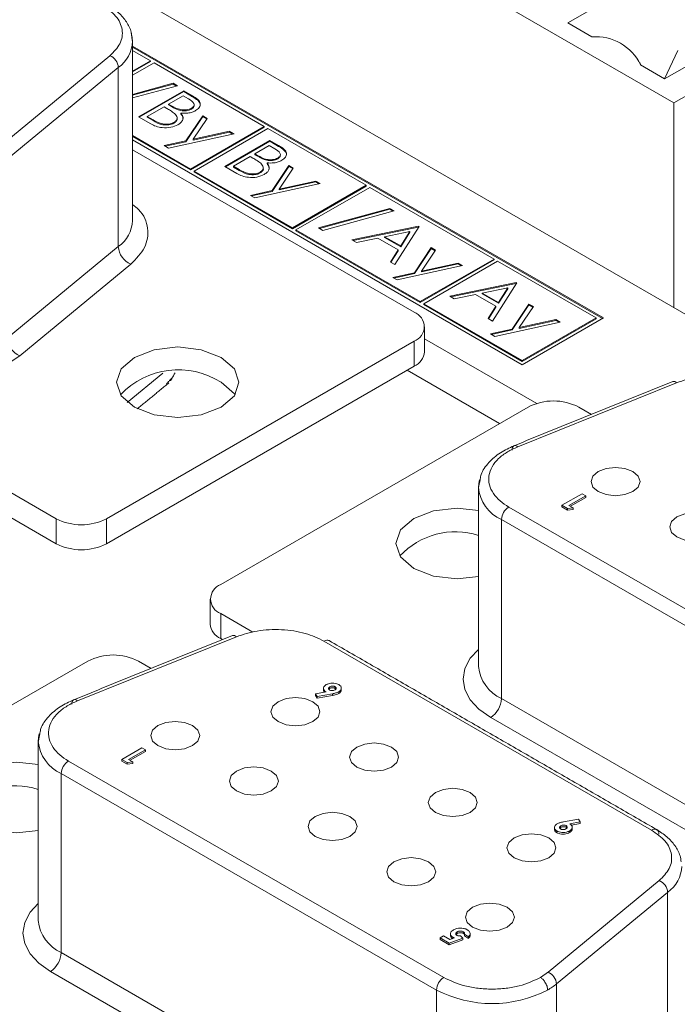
# Model space of a CAD drawing. Header units: inches. Extents: x 0.2 to 16.3, y 0.2 to 11.5.
# Tile 22 of 65: x 2.524 to 2.954, y 2.379 to 3.023. Entities that reach past the tile are written whole.
import ezdxf

# ---------------------------------------------------------------- set-up
doc = ezdxf.new("R2010")
doc.units = ezdxf.units.IN
doc.header["$MEASUREMENT"] = 0

msp = doc.modelspace()

# ---------------------------------------------------------------- linework, layer by layer
at = {"color": 7, "linetype": 'Continuous', "lineweight": 15}
for p, q in [((2.95179, 2.96826), (2.36031, 3.30972)), ((3.63769, 2.43839), (2.34368, 3.18541)), ((2.96718, 3.06939), (2.8824, 3.02045)), ((2.95179, 2.96826), (3.07985, 3.04219)), ((2.94569, 2.98392), (3.03046, 3.03286)), ((2.8824, 3.02045), (2.89819, 3.01133)), ((2.90569, 2.82769), (2.59816, 3.00522)), ((2.51082, 2.93918), (2.58342, 2.99905)), ((2.90522, 2.82742), (2.59816, 3.00468)), ((2.60989, 2.99574), (2.59816, 3.0025)), ((2.95431, 3.00254), (2.94567, 2.98392)), ((2.59816, 2.98897), (2.60989, 2.99574)), ((2.59816, 2.98842), (2.60989, 2.99519)), ((2.61224, 2.99437), (2.59816, 2.98625)), ((2.60989, 2.99519), (2.60989, 2.99574)), ((2.68421, 2.95283), (2.61224, 2.99437)), ((2.9299, 2.99303), (2.94569, 2.98392)), ((2.51629, 2.93153), (2.58888, 2.9914)), ((2.58888, 2.9914), (2.58888, 2.87436)), ((2.59816, 2.97379), (2.62464, 2.98101)), ((2.59816, 2.97325), (2.62464, 2.98047)), ((2.62743, 2.9794), (2.59816, 2.97143)), ((2.62464, 2.98101), (2.62743, 2.9794)), ((2.62464, 2.98047), (2.62464, 2.98101)), ((2.62464, 2.98047), (2.62679, 2.97923)), ((2.60212, 2.95912), (2.63158, 2.97613)), ((2.60259, 2.95885), (2.63158, 2.97559)), ((2.63121, 2.97286), (2.62176, 2.96741)), ((2.63479, 2.97079), (2.63121, 2.97286)), ((2.63158, 2.97613), (2.63733, 2.97281)), ((2.63158, 2.97559), (2.63158, 2.97613)), ((2.63158, 2.97559), (2.63733, 2.97227)), ((2.63733, 2.97227), (2.63733, 2.97281)), ((2.62176, 2.96741), (2.62354, 2.96639)), ((2.62176, 2.96687), (2.62176, 2.96741)), ((2.62176, 2.96687), (2.62354, 2.96584)), ((2.62354, 2.96584), (2.62354, 2.96639)), ((2.95179, 2.83435), (2.95179, 2.96826)), ((2.61874, 2.96567), (2.60779, 2.95934)), ((2.62049, 2.96465), (2.61874, 2.96567)), ((2.62972, 2.961), (2.62972, 2.96154)), ((2.6367, 2.96415), (2.6367, 2.96469)), ((2.61009, 2.95452), (2.60212, 2.95912)), ((2.60779, 2.95934), (2.61155, 2.95717)), ((2.60779, 2.9588), (2.60779, 2.95934)), ((2.60779, 2.9588), (2.61155, 2.95662)), ((2.61155, 2.95662), (2.61155, 2.95717)), ((2.62522, 2.9549), (2.62522, 2.95545)), ((2.63306, 2.94338), (2.64405, 2.95978)), ((2.63306, 2.94284), (2.64405, 2.95923)), ((2.6469, 2.95813), (2.6377, 2.94441)), ((2.64405, 2.95978), (2.6469, 2.95813)), ((2.64405, 2.95923), (2.64405, 2.95978)), ((2.64405, 2.95923), (2.64664, 2.95774)), ((2.66445, 2.948), (2.62176, 2.93863)), ((2.63597, 2.92498), (2.68421, 2.95283)), ((2.63597, 2.92444), (2.68421, 2.95229)), ((2.6377, 2.94441), (2.66159, 2.94965)), ((2.6377, 2.94386), (2.66159, 2.94911)), ((2.68656, 2.95147), (2.63832, 2.92362)), ((2.66159, 2.94965), (2.66445, 2.948)), ((2.66159, 2.94911), (2.66159, 2.94965)), ((2.66159, 2.94911), (2.66376, 2.94785)), ((2.68421, 2.95229), (2.68421, 2.95283)), ((2.75079, 2.91439), (2.68656, 2.95147)), ((2.59816, 2.94681), (2.63597, 2.92498)), ((2.59816, 2.94626), (2.63597, 2.92444)), ((2.59816, 2.94409), (2.85274, 2.79713)), ((2.61891, 2.94028), (2.63306, 2.94338)), ((2.61959, 2.93988), (2.63306, 2.94284)), ((2.63306, 2.94284), (2.63306, 2.94338)), ((2.6377, 2.94386), (2.6377, 2.94441)), ((2.6584, 2.92663), (2.68787, 2.94364)), ((2.65887, 2.92636), (2.68787, 2.9431)), ((2.68787, 2.94364), (2.69361, 2.94032)), ((2.68787, 2.9431), (2.68787, 2.94364)), ((2.68787, 2.9431), (2.69361, 2.93978)), ((2.59816, 2.93764), (2.78209, 2.83147)), ((2.62176, 2.93863), (2.61891, 2.94028)), ((2.68749, 2.94037), (2.67804, 2.93492)), ((2.67804, 2.93492), (2.67982, 2.93389)), ((2.67804, 2.93438), (2.67804, 2.93492)), ((2.67804, 2.93438), (2.67982, 2.93335)), ((2.69108, 2.9383), (2.68749, 2.94037)), ((2.69361, 2.93978), (2.69361, 2.94032)), ((2.67502, 2.93318), (2.66407, 2.92685)), ((2.67678, 2.93216), (2.67502, 2.93318)), ((2.67982, 2.93335), (2.67982, 2.93389)), ((2.686, 2.92851), (2.686, 2.92905)), ((2.69298, 2.93166), (2.69298, 2.9322)), ((2.63597, 2.92444), (2.63597, 2.92498)), ((2.63832, 2.92362), (2.70256, 2.88654)), ((2.63832, 2.92308), (2.63832, 2.92362)), ((2.63832, 2.92308), (2.70256, 2.886)), ((2.66637, 2.92203), (2.6584, 2.92663)), ((2.66407, 2.92685), (2.66783, 2.92468)), ((2.66407, 2.92631), (2.66407, 2.92685)), ((2.66407, 2.92631), (2.66783, 2.92413)), ((2.66783, 2.92413), (2.66783, 2.92468)), ((2.6815, 2.92241), (2.6815, 2.92296)), ((2.68934, 2.91089), (2.70033, 2.92729)), ((2.68934, 2.91035), (2.70033, 2.92674)), ((2.70318, 2.92564), (2.69398, 2.91192)), ((2.70033, 2.92729), (2.70318, 2.92564)), ((2.70033, 2.92674), (2.70033, 2.92729)), ((2.70033, 2.92674), (2.70292, 2.92525)), ((2.72073, 2.91551), (2.67804, 2.90614)), ((2.69398, 2.91192), (2.71787, 2.91716)), ((2.69398, 2.91137), (2.71787, 2.91662)), ((2.71787, 2.91716), (2.72073, 2.91551)), ((2.71787, 2.91662), (2.71787, 2.91716)), ((2.71787, 2.91662), (2.72004, 2.91536)), ((2.67519, 2.90779), (2.68934, 2.91089)), ((2.67587, 2.90739), (2.68934, 2.91035)), ((2.68934, 2.91035), (2.68934, 2.91089)), ((2.69398, 2.91137), (2.69398, 2.91192)), ((2.70256, 2.88654), (2.75079, 2.91439)), ((2.70256, 2.886), (2.75079, 2.91385)), ((2.75315, 2.91303), (2.70491, 2.88518)), ((2.75079, 2.91385), (2.75079, 2.91439)), ((2.83426, 2.8662), (2.75315, 2.91303)), ((2.67804, 2.90614), (2.67519, 2.90779)), ((2.71959, 2.88651), (2.76629, 2.89924)), ((2.72024, 2.88614), (2.76629, 2.8987)), ((2.76908, 2.89763), (2.72238, 2.8849)), ((2.76629, 2.89924), (2.76908, 2.89763)), ((2.76629, 2.8987), (2.76629, 2.89924)), ((2.76629, 2.8987), (2.76844, 2.89746)), ((2.70256, 2.886), (2.70256, 2.88654)), ((2.70491, 2.88518), (2.78603, 2.83836)), ((2.70491, 2.88464), (2.70491, 2.88518)), ((2.70491, 2.88464), (2.78603, 2.83781)), ((2.72238, 2.8849), (2.71959, 2.88651)), ((2.7415, 2.87866), (2.78494, 2.8876)), ((2.7422, 2.87826), (2.78494, 2.88706)), ((2.77936, 2.88419), (2.76277, 2.88078)), ((2.78532, 2.88738), (2.76945, 2.86253)), ((2.7733, 2.8747), (2.77936, 2.88419)), ((2.7733, 2.87415), (2.77936, 2.88365)), ((2.77936, 2.88365), (2.77936, 2.88419)), ((2.78494, 2.8876), (2.78532, 2.88738)), ((2.78494, 2.88706), (2.78494, 2.8876)), ((2.78494, 2.88706), (2.78507, 2.88699)), ((2.74439, 2.877), (2.7415, 2.87866)), ((2.75831, 2.87986), (2.74439, 2.877)), ((2.77167, 2.87215), (2.75831, 2.87986)), ((2.76277, 2.88023), (2.76277, 2.88078)), ((2.76277, 2.88078), (2.7733, 2.8747)), ((2.76277, 2.88023), (2.7733, 2.87415)), ((2.58888, 2.87436), (2.51629, 2.81449)), ((2.76658, 2.86418), (2.77167, 2.87215)), ((2.76683, 2.86404), (2.77167, 2.87161)), ((2.77167, 2.87161), (2.77167, 2.87215)), ((2.7733, 2.87415), (2.7733, 2.8747)), ((2.78226, 2.85725), (2.79325, 2.87365)), ((2.78226, 2.85671), (2.79325, 2.8731)), ((2.7961, 2.872), (2.7869, 2.85827)), ((2.79325, 2.87365), (2.7961, 2.872)), ((2.79325, 2.8731), (2.79325, 2.87365)), ((2.79325, 2.8731), (2.79584, 2.87161)), ((2.76945, 2.86253), (2.76658, 2.86418)), ((2.78603, 2.83836), (2.83426, 2.8662)), ((2.78603, 2.83781), (2.83426, 2.86566)), ((2.7869, 2.85827), (2.81079, 2.86352)), ((2.83662, 2.86484), (2.78838, 2.837)), ((2.81079, 2.86352), (2.81365, 2.86187)), ((2.81079, 2.86298), (2.81079, 2.86352)), ((2.83426, 2.86566), (2.83426, 2.8662)), ((2.90097, 2.82769), (2.83662, 2.86484)), ((2.59708, 2.86288), (2.52448, 2.80301)), ((2.76811, 2.85414), (2.78226, 2.85725)), ((2.81365, 2.86187), (2.77097, 2.85249)), ((2.78226, 2.85671), (2.78226, 2.85725)), ((2.7869, 2.85773), (2.81079, 2.86298)), ((2.7869, 2.85773), (2.7869, 2.85827)), ((2.81079, 2.86298), (2.81297, 2.86172)), ((2.77097, 2.85249), (2.76811, 2.85414)), ((2.76879, 2.85375), (2.78226, 2.85671)), ((2.80534, 2.84181), (2.84878, 2.85075)), ((2.84916, 2.85053), (2.83329, 2.82567)), ((2.84878, 2.85075), (2.84916, 2.85053)), ((2.84878, 2.85021), (2.84878, 2.85075)), ((2.80603, 2.84141), (2.84878, 2.85021)), ((2.84319, 2.84734), (2.8266, 2.84393)), ((2.83713, 2.83785), (2.84319, 2.84734)), ((2.83713, 2.8373), (2.84319, 2.8468)), ((2.84319, 2.8468), (2.84319, 2.84734)), ((2.84878, 2.85021), (2.8489, 2.85013)), ((2.78603, 2.83781), (2.78603, 2.83836)), ((2.80823, 2.84014), (2.80534, 2.84181)), ((2.82215, 2.84301), (2.80823, 2.84014)), ((2.8355, 2.8353), (2.82215, 2.84301)), ((2.8266, 2.84338), (2.8266, 2.84393)), ((2.8266, 2.84393), (2.83713, 2.83785)), ((2.8266, 2.84338), (2.83713, 2.8373)), ((2.83713, 2.8373), (2.83713, 2.83785)), ((2.54827, 2.69649), (2.31062, 2.83368)), ((2.78838, 2.837), (2.85274, 2.79985)), ((2.78838, 2.83645), (2.78838, 2.837)), ((2.78838, 2.83645), (2.85274, 2.7993)), ((2.83042, 2.82733), (2.8355, 2.8353)), ((2.83067, 2.82719), (2.8355, 2.83475)), ((2.8355, 2.83475), (2.8355, 2.8353)), ((2.8461, 2.8204), (2.85709, 2.83679)), ((2.8461, 2.81985), (2.85709, 2.83625)), ((2.85994, 2.83515), (2.85074, 2.82142)), ((2.85709, 2.83679), (2.85994, 2.83515)), ((2.85709, 2.83625), (2.85709, 2.83679)), ((2.85709, 2.83625), (2.85968, 2.83476)), ((2.83329, 2.82567), (2.83042, 2.82733)), ((2.87749, 2.82502), (2.8348, 2.81564)), ((2.85074, 2.82142), (2.87463, 2.82667)), ((2.85074, 2.82088), (2.87463, 2.82612)), ((2.85274, 2.79713), (2.90569, 2.82769)), ((2.85274, 2.79985), (2.90097, 2.82769)), ((2.85274, 2.7993), (2.90097, 2.82715)), ((2.87463, 2.82667), (2.87749, 2.82502)), ((2.87463, 2.82612), (2.87463, 2.82667)), ((2.87463, 2.82612), (2.8768, 2.82487)), ((2.90097, 2.82715), (2.90097, 2.82769)), ((2.83195, 2.81729), (2.8461, 2.8204)), ((2.83263, 2.8169), (2.8461, 2.81985)), ((2.8461, 2.81985), (2.8461, 2.8204)), ((2.85074, 2.82088), (2.85074, 2.82142)), ((2.31062, 2.81735), (2.54827, 2.68016)), ((2.78209, 2.81242), (2.58127, 2.69649)), ((2.78209, 2.79609), (2.78209, 2.81242)), ((2.86215, 2.7718), (2.78892, 2.81408)), ((2.8348, 2.81564), (2.83195, 2.81729)), ((2.85274, 2.7993), (2.85274, 2.79985)), ((2.58127, 2.68016), (2.78209, 2.79609)), ((2.83785, 2.75861), (2.77751, 2.79345)), ((2.59475, 2.77253), (2.61797, 2.79168)), ((2.95355, 2.78538), (2.84984, 2.74347)), ((2.65575, 2.65349), (2.85657, 2.76942)), ((2.88957, 2.76942), (2.89787, 2.76463)), ((2.87862, 2.70523), (2.89176, 2.71281)), ((2.89412, 2.71145), (2.88317, 2.70513)), ((2.88411, 2.70459), (2.89412, 2.71036)), ((2.89176, 2.71281), (2.89412, 2.71145)), ((2.89412, 2.71145), (2.89412, 2.71036)), ((2.84387, 2.70411), (3.08894, 2.56263)), ((2.88227, 2.70312), (2.87862, 2.70523)), ((2.87862, 2.70523), (2.87862, 2.70414)), ((2.87862, 2.70414), (2.88227, 2.70203)), ((2.88586, 2.70357), (2.88227, 2.70312)), ((2.88227, 2.70312), (2.88227, 2.70203)), ((2.88317, 2.70513), (2.88586, 2.70357)), ((2.88586, 2.70357), (2.88586, 2.70249)), ((2.54827, 2.68016), (2.54827, 2.69649)), ((2.58127, 2.69649), (2.58127, 2.68016)), ((2.88227, 2.70203), (2.88586, 2.70249)), ((2.83915, 2.69595), (3.08423, 2.55447)), ((2.83915, 2.57891), (2.83915, 2.69595)), ((2.67675, 2.62232), (2.65575, 2.63444)), ((2.65575, 2.63444), (2.65575, 2.61811)), ((2.666, 2.61939), (2.56229, 2.57748)), ((2.65575, 2.61811), (2.65689, 2.61745)), ((2.93717, 2.49298), (2.7232, 2.61649)), ((2.36821, 2.4875), (2.56903, 2.60343)), ((2.60202, 2.60343), (2.61033, 2.59863)), ((2.71774, 2.58206), (2.72454, 2.58334)), ((2.71877, 2.58024), (2.71774, 2.58206)), ((2.71774, 2.58206), (2.71774, 2.58097)), ((2.71774, 2.58097), (2.71877, 2.57916)), ((2.72867, 2.5821), (2.71877, 2.58024)), ((2.71877, 2.57916), (2.72867, 2.58102)), ((2.72696, 2.58659), (2.72696, 2.5855)), ((2.72867, 2.5821), (2.72867, 2.58102)), ((2.73054, 2.58668), (2.73054, 2.58559)), ((2.73281, 2.58226), (2.73281, 2.58335)), ((2.71877, 2.58024), (2.71877, 2.57916)), ((3.08423, 2.43743), (2.83915, 2.57891)), ((3.07716, 2.42518), (2.83208, 2.56666)), ((2.59108, 2.53923), (2.60422, 2.54682)), ((2.60658, 2.54546), (2.59563, 2.53914)), ((2.59657, 2.53859), (2.60658, 2.54437)), ((2.60422, 2.54682), (2.60658, 2.54546)), ((2.60658, 2.54546), (2.60658, 2.54437)), ((2.55633, 2.53812), (2.8014, 2.39664)), ((2.59472, 2.53713), (2.59108, 2.53923)), ((2.59108, 2.53923), (2.59108, 2.53814)), ((2.59108, 2.53814), (2.59472, 2.53604)), ((2.59832, 2.53758), (2.59472, 2.53713)), ((2.59472, 2.53713), (2.59472, 2.53604)), ((2.59472, 2.53604), (2.59832, 2.53649)), ((2.59563, 2.53914), (2.59832, 2.53758)), ((2.59832, 2.53758), (2.59832, 2.53649)), ((2.55161, 2.52995), (2.79669, 2.38847)), ((2.55161, 2.41292), (2.55161, 2.52995)), ((2.87956, 2.49831), (2.88946, 2.50018)), ((2.8905, 2.49836), (2.8837, 2.49709)), ((2.88476, 2.4962), (2.8905, 2.49728)), ((2.88946, 2.50018), (2.8905, 2.49836)), ((2.8905, 2.49836), (2.8905, 2.49728)), ((2.87538, 2.49236), (2.87538, 2.49127)), ((2.87791, 2.49469), (2.87791, 2.49578)), ((2.8814, 2.49589), (2.8814, 2.4948)), ((2.8835, 2.4924), (2.8835, 2.49131)), ((2.86958, 2.40009), (2.94217, 2.45996)), ((2.87504, 2.39243), (2.94764, 2.4523)), ((2.94764, 2.4523), (2.94764, 2.33527)), ((2.81022, 2.42646), (2.81022, 2.42537)), ((2.81426, 2.42659), (2.81426, 2.4255)), ((2.79905, 2.42254), (2.80124, 2.4238)), ((2.80503, 2.41908), (2.79905, 2.42254)), ((2.79905, 2.42254), (2.79905, 2.42145)), ((2.79905, 2.42145), (2.80503, 2.41799)), ((2.80124, 2.4238), (2.80535, 2.42143)), ((2.81387, 2.4224), (2.80503, 2.41908)), ((2.80503, 2.41799), (2.81387, 2.42131)), ((2.80535, 2.42143), (2.80835, 2.42256)), ((2.80741, 2.42296), (2.80741, 2.42221)), ((2.81234, 2.42381), (2.81387, 2.4224)), ((2.81387, 2.4224), (2.81387, 2.42131)), ((2.81758, 2.42331), (2.81488, 2.42487)), ((2.81488, 2.42487), (2.81488, 2.42378)), ((2.81488, 2.42378), (2.81758, 2.42223)), ((2.81758, 2.42331), (2.81758, 2.42223)), ((2.80503, 2.41908), (2.80503, 2.41799)), ((2.79669, 2.27144), (2.55161, 2.41292)), ((2.78962, 2.25919), (2.54454, 2.40067)), ((2.79669, 2.38847), (2.79669, 2.27144)), ((2.87504, 2.2754), (2.87504, 2.39243))]:
    msp.add_line(p, q, dxfattribs=at)
at = {"color": 7, "linetype": 'Continuous', "lineweight": 15, "flags": 128}
for points in [[(2.59816, 3.00839), (2.59797, 3.01098), (2.59725, 3.01396)], [(2.65599, 2.80194), (2.64301, 2.80695), (2.6277, 2.8087), (2.61239, 2.80695), (2.59942, 2.80194), (2.59075, 2.79445), (2.5877, 2.78561), (2.59075, 2.77678), (2.59942, 2.76928), (2.61239, 2.76428), (2.6277, 2.76252), (2.64301, 2.76428), (2.65599, 2.76928), (2.66466, 2.77678), (2.6677, 2.78561), (2.66466, 2.79445), (2.65599, 2.80194)], [(2.65599, 2.78561), (2.66466, 2.77812), (2.66512, 2.77745)], [(2.84984, 2.74347), (2.84909, 2.74398), (2.84837, 2.74426), (2.84771, 2.74431), (2.84713, 2.74411), (2.84666, 2.74367), (2.8463, 2.74302), (2.84609, 2.74218), (2.84601, 2.74118)], [(2.90229, 2.72726), (2.89883, 2.72426), (2.89761, 2.72073), (2.89883, 2.71719), (2.90229, 2.7142), (2.90749, 2.7122), (2.91361, 2.71149), (2.91973, 2.7122), (2.92492, 2.7142), (2.92839, 2.71719), (2.92961, 2.72073), (2.92839, 2.72426), (2.92492, 2.72726), (2.91973, 2.72926), (2.91361, 2.72997), (2.90749, 2.72926), (2.90229, 2.72726)], [(2.82483, 2.72181), (2.82431, 2.71949), (2.82412, 2.7169)], [(2.82412, 2.70193), (2.81013, 2.70339), (2.79483, 2.70163), (2.78185, 2.69662), (2.77318, 2.68913), (2.77013, 2.6803), (2.77318, 2.67146), (2.78185, 2.66397), (2.79483, 2.65896), (2.81013, 2.6572), (2.82412, 2.65866)], [(2.95368, 2.6976), (2.95021, 2.6946), (2.94899, 2.69107), (2.95021, 2.68753), (2.95368, 2.68454), (2.95887, 2.68253), (2.96499, 2.68183), (2.97111, 2.68253), (2.97631, 2.68454), (2.97977, 2.68753), (2.98099, 2.69107), (2.97977, 2.6946), (2.97631, 2.6976), (2.97111, 2.6996), (2.96499, 2.7003), (2.95887, 2.6996), (2.95368, 2.6976)], [(2.7232, 2.61649), (2.72412, 2.61692), (2.72501, 2.61712), (2.72582, 2.61709), (2.72654, 2.61682), (2.72654, 2.61682)], [(2.83208, 2.56666), (2.82445, 2.57203), (2.81879, 2.57815), (2.8153, 2.58479), (2.81412, 2.5917), (2.8153, 2.59861), (2.81879, 2.60525), (2.82412, 2.61108)], [(2.56229, 2.57748), (2.56155, 2.57799), (2.56083, 2.57827), (2.56017, 2.57831), (2.55959, 2.57811), (2.55912, 2.57768), (2.55876, 2.57703), (2.55854, 2.57619), (2.55847, 2.57519)], [(2.69324, 2.57691), (2.68977, 2.57392), (2.68856, 2.57038), (2.68977, 2.56685), (2.69324, 2.56385), (2.69843, 2.56185), (2.70456, 2.56115), (2.71068, 2.56185), (2.71587, 2.56385), (2.71934, 2.56685), (2.72056, 2.57038), (2.71934, 2.57392), (2.71587, 2.57691), (2.71068, 2.57892), (2.70456, 2.57962), (2.69843, 2.57892), (2.69324, 2.57691)], [(2.61475, 2.56127), (2.61128, 2.55827), (2.61007, 2.55474), (2.61128, 2.5512), (2.61475, 2.5482), (2.61994, 2.5462), (2.62607, 2.5455), (2.63219, 2.5462), (2.63738, 2.5482), (2.64085, 2.5512), (2.64207, 2.55474), (2.64085, 2.55827), (2.63738, 2.56127), (2.63219, 2.56327), (2.62607, 2.56397), (2.61994, 2.56327), (2.61475, 2.56127)], [(2.53728, 2.55581), (2.53677, 2.55349), (2.53658, 2.55091)], [(2.74462, 2.54725), (2.74116, 2.54425), (2.73994, 2.54072), (2.74116, 2.53719), (2.74462, 2.53419), (2.74982, 2.53219), (2.75594, 2.53148), (2.76206, 2.53219), (2.76725, 2.53419), (2.77072, 2.53719), (2.77194, 2.54072), (2.77072, 2.54425), (2.76725, 2.54725), (2.76206, 2.54925), (2.75594, 2.54996), (2.74982, 2.54925), (2.74462, 2.54725)], [(2.53658, 2.53594), (2.52259, 2.53739), (2.50729, 2.53564), (2.49431, 2.53063), (2.48564, 2.52314), (2.48259, 2.5143), (2.48564, 2.50546), (2.49431, 2.49797), (2.50729, 2.49297), (2.52259, 2.49121), (2.53658, 2.49267)], [(2.66614, 2.5316), (2.66267, 2.52861), (2.66145, 2.52507), (2.66267, 2.52154), (2.66614, 2.51854), (2.67133, 2.51654), (2.67745, 2.51584), (2.68357, 2.51654), (2.68876, 2.51854), (2.69223, 2.52154), (2.69345, 2.52507), (2.69223, 2.52861), (2.68876, 2.5316), (2.68357, 2.53361), (2.67745, 2.53431), (2.67133, 2.53361), (2.66614, 2.5316)], [(2.79601, 2.51759), (2.79254, 2.51459), (2.79132, 2.51106), (2.79254, 2.50752), (2.79601, 2.50453), (2.8012, 2.50252), (2.80732, 2.50182), (2.81344, 2.50252), (2.81864, 2.50453), (2.8221, 2.50752), (2.82332, 2.51106), (2.8221, 2.51459), (2.81864, 2.51759), (2.81344, 2.51959), (2.80732, 2.52029), (2.8012, 2.51959), (2.79601, 2.51759)], [(2.71752, 2.50194), (2.71405, 2.49894), (2.71283, 2.49541), (2.71405, 2.49187), (2.71752, 2.48888), (2.72271, 2.48688), (2.72883, 2.48617), (2.73496, 2.48688), (2.74015, 2.48888), (2.74361, 2.49187), (2.74483, 2.49541), (2.74361, 2.49894), (2.74015, 2.50194), (2.73496, 2.50394), (2.72883, 2.50465), (2.72271, 2.50394), (2.71752, 2.50194)], [(2.84739, 2.48793), (2.84392, 2.48493), (2.8427, 2.48139), (2.84392, 2.47786), (2.84739, 2.47486), (2.85258, 2.47286), (2.8587, 2.47216), (2.86483, 2.47286), (2.87002, 2.47486), (2.87349, 2.47786), (2.8747, 2.48139), (2.87349, 2.48493), (2.87002, 2.48793), (2.86483, 2.48993), (2.8587, 2.49063), (2.85258, 2.48993), (2.84739, 2.48793)], [(2.7689, 2.47228), (2.76543, 2.46928), (2.76422, 2.46575), (2.76543, 2.46221), (2.7689, 2.45922), (2.77409, 2.45721), (2.78022, 2.45651), (2.78634, 2.45721), (2.79153, 2.45922), (2.795, 2.46221), (2.79622, 2.46575), (2.795, 2.46928), (2.79153, 2.47228), (2.78634, 2.47428), (2.78022, 2.47498), (2.77409, 2.47428), (2.7689, 2.47228)], [(2.82028, 2.44262), (2.81682, 2.43962), (2.8156, 2.43608), (2.81682, 2.43255), (2.82028, 2.42955), (2.82548, 2.42755), (2.8316, 2.42685), (2.83772, 2.42755), (2.84291, 2.42955), (2.84638, 2.43255), (2.8476, 2.43608), (2.84638, 2.43962), (2.84291, 2.44262), (2.83772, 2.44462), (2.8316, 2.44532), (2.82548, 2.44462), (2.82028, 2.44262)], [(2.54454, 2.40067), (2.53691, 2.40603), (2.53124, 2.41216), (2.52775, 2.4188), (2.52658, 2.42571), (2.52775, 2.43261), (2.53124, 2.43926), (2.53658, 2.44508)]]:
    msp.add_lwpolyline(points, dxfattribs=at)
at = {"color": 7, "linetype": 'Continuous', "lineweight": 15}
for centre, radius, start, end in [((2.90085, 2.97934), 0.03211, 25.24663, 94.75874), ((2.57602, 3.00945), 0.02217, 305.46518, 357.2622), ((2.57994, 2.99079), 0.00897, 3.90521, 67.1386), ((2.57602, 2.89241), 0.02217, 305.46518, 357.2622), ((2.6023, 2.87528), 0.01345, 183.90499, 247.13895), ((2.77847, 2.82194), 0.01019, 290.78355, 69.21645), ((2.5297, 2.81541), 0.01345, 183.90499, 247.1389), ((2.77724, 2.80678), 0.01174, 294.37483, 354.30503), ((2.62804, 2.74208), 0.05173, 57.29663, 136.86798), ((2.95169, 2.78368), 0.00252, 42.45918, 104.64244), ((2.87307, 2.73758), 0.03586, 62.60964, 117.39039), ((2.84937, 2.71915), 0.02535, 185.08855, 246.23161), ((2.84939, 2.69548), 0.01025, 122.60557, 177.39437), ((2.56477, 2.72833), 0.03586, 242.6097, 297.39028), ((2.8091, 2.63812), 0.0498, 72.44269, 136.92617), ((2.56477, 2.712), 0.03586, 242.6097, 297.39028), ((2.65936, 2.64397), 0.01019, 110.78324, 249.2167), ((2.66059, 2.6288), 0.01174, 185.69487, 245.6253), ((2.66414, 2.61768), 0.00252, 42.45951, 104.64211), ((2.58553, 2.57158), 0.03586, 62.6096, 117.39041), ((2.84981, 2.60243), 0.02582, 185.69483, 245.62533), ((2.8238, 2.57961), 0.01537, 302.6053, 357.39457), ((2.56183, 2.55316), 0.02535, 185.08853, 246.23154), ((2.56185, 2.52949), 0.01025, 122.60546, 177.3943), ((2.52155, 2.47213), 0.0498, 72.44271, 136.92615), ((2.93901, 2.49072), 0.00291, 350.78634, 129.20291), ((2.93478, 2.47036), 0.02217, 305.46555, 357.26183), ((2.93869, 2.45169), 0.00897, 3.90584, 67.1378), ((2.56227, 2.43643), 0.02582, 185.69478, 245.62529), ((2.53626, 2.41362), 0.01537, 302.6051, 357.39474), ((2.80692, 2.38801), 0.01025, 122.60546, 177.3943), ((2.8661, 2.39182), 0.00897, 3.90504, 67.1386), ((2.83299, 2.45853), 0.0789, 242.60975, 297.39027), ((2.84832, 2.4251), 0.0422, 299.78334, 309.27931)]:
    msp.add_arc(centre, radius, start, end, dxfattribs=at)
for points in [[(2.90142, 3.81964), (1.0554, 2.75396)], [(2.59816, 3.00835), (2.59767, 3.0113)], [(2.59816, 2.89135), (2.59816, 3.00839)], [(2.93004, 2.99295), (2.92946, 2.99468)], [(2.78892, 2.80561), (2.78892, 2.82194)], [(2.62495, 2.78956), (2.62031, 2.78461)], [(2.62301, 2.7866), (2.62596, 2.79191)], [(2.60129, 2.76827), (2.62185, 2.78523)], [(2.95105, 2.78612), (2.84734, 2.74421)], [(2.82527, 2.72242), (2.82412, 2.71684)], [(2.82412, 2.7169), (2.82412, 2.59987)], [(2.64892, 2.64397), (2.64892, 2.62764)], [(2.66351, 2.62012), (2.5598, 2.57821)], [(2.72654, 2.61682), (2.72611, 2.617)], [(2.9405, 2.49331), (2.72654, 2.61682)], [(2.72293, 2.58564), (2.72293, 2.58557)], [(2.72293, 2.58556), (2.72293, 2.58456)], [(2.73054, 2.58559), (2.73096, 2.58521)], [(2.53773, 2.55643), (2.53658, 2.55084)], [(2.53658, 2.55091), (2.53658, 2.43387)], [(2.87372, 2.49467), (2.87372, 2.49358)], [(2.8814, 2.4948), (2.88189, 2.49439)], [(2.80578, 2.42528), (2.80578, 2.42419)], [(2.81866, 2.42545), (2.81866, 2.42547)], [(2.81866, 2.42438), (2.81866, 2.42544)], [(2.86958, 2.40009), (2.86457, 2.39664)]]:
    msp.add_open_spline(points, degree=1, dxfattribs=at)
for points, knots in [([(2.57841, 3.03207), (2.58162, 3.02981), (2.58825, 3.02515), (2.59219, 3.01613), (2.59103, 3.00685), (2.5859, 3.0016), (2.58342, 2.99905)], [0, 0, 0, 0, 0.242229, 0.5, 0.757771, 1, 1, 1, 1]), ([(2.59767, 3.0113), (2.59752, 3.01265), (2.59711, 3.01631), (2.59392, 3.02194), (2.58879, 3.02781), (2.58404, 3.0309), (2.58175, 3.0324)], [0, 0, 0, 0, 0.170053, 0.45987, 0.738398, 1, 1, 1, 1]), ([(2.63733, 2.97281), (2.63857, 2.97207), (2.64103, 2.97059), (2.64285, 2.96781), (2.64203, 2.9651), (2.64027, 2.96383), (2.63939, 2.9632)], [0, 0, 0, 0, 0.281318, 0.559923, 0.779934, 1, 1, 1, 1]), ([(2.62354, 2.96639), (2.62539, 2.96532), (2.62772, 2.96399), (2.63149, 2.96353), (2.6334, 2.96361), (2.63524, 2.96398), (2.63621, 2.96445), (2.6367, 2.96469)], [0, 0, 0, 0, 0.498607, 0.624009, 0.749401, 0.874737, 1, 1, 1, 1]), ([(2.6367, 2.96469), (2.63733, 2.96516), (2.6383, 2.96586), (2.63849, 2.96705), (2.63799, 2.96879), (2.63621, 2.9699), (2.63479, 2.97079)], [0, 0, 0, 0, 0.2492834, 0.3749261, 0.5006453, 1, 1, 1, 1]), ([(2.6367, 2.96415), (2.63732, 2.96461), (2.63827, 2.96532), (2.6385, 2.96633), (2.63836, 2.96674), (2.63833, 2.96685)], [0, 0, 0, 0, 0.585704, 0.880909, 1, 1, 1, 1]), ([(2.63733, 2.97227), (2.63854, 2.97153), (2.64093, 2.97006), (2.64281, 2.96769), (2.64227, 2.96637), (2.64214, 2.96604)], [0, 0, 0, 0, 0.432258, 0.860348, 1, 1, 1, 1]), ([(2.62566, 2.96127), (2.62476, 2.96194), (2.62316, 2.96312), (2.62131, 2.96419), (2.62049, 2.96465)], [0, 0, 0, 0, 0.559734, 1, 1, 1, 1]), ([(2.62354, 2.96584), (2.62539, 2.96478), (2.62772, 2.96344), (2.63149, 2.96299), (2.6334, 2.96307), (2.63524, 2.96343), (2.63621, 2.96391), (2.6367, 2.96415)], [0, 0, 0, 0, 0.498607, 0.624009, 0.749401, 0.874737, 1, 1, 1, 1]), ([(2.62522, 2.95545), (2.62585, 2.95592), (2.62712, 2.95685), (2.62752, 2.95905), (2.62636, 2.96043), (2.62566, 2.96127)], [0, 0, 0, 0, 0.2799433, 0.5604287, 1, 1, 1, 1]), ([(2.62972, 2.96154), (2.63024, 2.96083), (2.63129, 2.9594), (2.63117, 2.95719), (2.62993, 2.9553), (2.62855, 2.95438), (2.62786, 2.95392)], [0, 0, 0, 0, 0.280383, 0.559606, 0.779765, 1, 1, 1, 1]), ([(2.63939, 2.9632), (2.63865, 2.96282), (2.63716, 2.96208), (2.63382, 2.96128), (2.63127, 2.96144), (2.62972, 2.96154)], [0, 0, 0, 0, 0.280869, 0.561528, 1, 1, 1, 1]), ([(2.62972, 2.961), (2.63028, 2.96028), (2.63125, 2.95906), (2.63103, 2.95773), (2.63095, 2.95719)], [0, 0, 0, 0, 0.587536, 1, 1, 1, 1]), ([(2.62786, 2.95392), (2.62636, 2.95326), (2.62337, 2.95194), (2.61792, 2.95185), (2.61338, 2.95283), (2.61119, 2.95396), (2.61009, 2.95452)], [0, 0, 0, 0, 0.279141, 0.5586538, 0.7790591, 1, 1, 1, 1]), ([(2.61155, 2.95717), (2.61348, 2.95606), (2.61637, 2.95439), (2.62117, 2.95423), (2.6237, 2.95471), (2.62471, 2.9552), (2.62522, 2.95545)], [0, 0, 0, 0, 0.4993598, 0.7487356, 0.8743983, 1, 1, 1, 1]), ([(2.61155, 2.95662), (2.61348, 2.95551), (2.61637, 2.95385), (2.62117, 2.95369), (2.6237, 2.95417), (2.62471, 2.95466), (2.62522, 2.9549)], [0, 0, 0, 0, 0.4993598, 0.7487356, 0.8743983, 1, 1, 1, 1]), ([(2.62522, 2.9549), (2.62582, 2.95537), (2.62703, 2.9563), (2.62756, 2.95762), (2.62718, 2.95821), (2.62716, 2.95825)], [0, 0, 0, 0, 0.480897, 0.962725, 1, 1, 1, 1]), ([(2.69298, 2.9322), (2.69362, 2.93267), (2.69458, 2.93337), (2.69477, 2.93456), (2.69427, 2.9363), (2.69249, 2.93741), (2.69108, 2.9383)], [0, 0, 0, 0, 0.249283, 0.374926, 0.500645, 1, 1, 1, 1]), ([(2.69298, 2.93166), (2.69361, 2.93212), (2.69455, 2.93283), (2.69478, 2.93384), (2.69465, 2.93425), (2.69461, 2.93436)], [0, 0, 0, 0, 0.585705, 0.880909, 1, 1, 1, 1]), ([(2.69361, 2.94032), (2.69485, 2.93958), (2.69731, 2.9381), (2.69913, 2.93531), (2.69831, 2.93261), (2.69655, 2.93134), (2.69567, 2.93071)], [0, 0, 0, 0, 0.281318, 0.559923, 0.779934, 1, 1, 1, 1]), ([(2.69361, 2.93978), (2.69482, 2.93904), (2.69721, 2.93756), (2.69909, 2.9352), (2.69855, 2.93388), (2.69842, 2.93355)], [0, 0, 0, 0, 0.432258, 0.860348, 1, 1, 1, 1]), ([(2.68194, 2.92878), (2.68104, 2.92945), (2.67944, 2.93063), (2.67759, 2.9317), (2.67678, 2.93216)], [0, 0, 0, 0, 0.559734, 1, 1, 1, 1]), ([(2.67982, 2.93389), (2.68168, 2.93283), (2.684, 2.9315), (2.68777, 2.93104), (2.68968, 2.93112), (2.69152, 2.93149), (2.69249, 2.93196), (2.69298, 2.9322)], [0, 0, 0, 0, 0.498607, 0.624009, 0.749401, 0.874737, 1, 1, 1, 1]), ([(2.67982, 2.93335), (2.68168, 2.93228), (2.684, 2.93095), (2.68777, 2.9305), (2.68968, 2.93058), (2.69152, 2.93094), (2.69249, 2.93142), (2.69298, 2.93166)], [0, 0, 0, 0, 0.498607, 0.624009, 0.749401, 0.874737, 1, 1, 1, 1]), ([(2.6815, 2.92296), (2.68213, 2.92343), (2.6834, 2.92436), (2.6838, 2.92656), (2.68264, 2.92794), (2.68194, 2.92878)], [0, 0, 0, 0, 0.279943, 0.560429, 1, 1, 1, 1]), ([(2.686, 2.92905), (2.68653, 2.92834), (2.68757, 2.92691), (2.68746, 2.9247), (2.68621, 2.92281), (2.68483, 2.92189), (2.68414, 2.92143)], [0, 0, 0, 0, 0.280383, 0.559606, 0.779765, 1, 1, 1, 1]), ([(2.69567, 2.93071), (2.69493, 2.93033), (2.69344, 2.92959), (2.6901, 2.92879), (2.68755, 2.92895), (2.686, 2.92905)], [0, 0, 0, 0, 0.2808686, 0.5615275, 1, 1, 1, 1]), ([(2.686, 2.92851), (2.68657, 2.92779), (2.68753, 2.92657), (2.68732, 2.92524), (2.68723, 2.9247)], [0, 0, 0, 0, 0.587537, 1, 1, 1, 1]), ([(2.68414, 2.92143), (2.68265, 2.92077), (2.67965, 2.91945), (2.6742, 2.91936), (2.66966, 2.92034), (2.66747, 2.92147), (2.66637, 2.92203)], [0, 0, 0, 0, 0.279141, 0.558654, 0.779059, 1, 1, 1, 1]), ([(2.66783, 2.92468), (2.66976, 2.92357), (2.67265, 2.9219), (2.67745, 2.92174), (2.67998, 2.92222), (2.68099, 2.92271), (2.6815, 2.92296)], [0, 0, 0, 0, 0.49936, 0.748736, 0.874398, 1, 1, 1, 1]), ([(2.66783, 2.92413), (2.66976, 2.92302), (2.67265, 2.92136), (2.67745, 2.9212), (2.67998, 2.92168), (2.68099, 2.92217), (2.6815, 2.92241)], [0, 0, 0, 0, 0.49936, 0.748736, 0.874398, 1, 1, 1, 1]), ([(2.6815, 2.92241), (2.6821, 2.92288), (2.68331, 2.92381), (2.68384, 2.92513), (2.68347, 2.92572), (2.68344, 2.92576)], [0, 0, 0, 0, 0.4808966, 0.9627242, 1, 1, 1, 1]), ([(2.59816, 2.90174), (2.59956, 2.90068), (2.60542, 2.89626), (2.60891, 2.88627), (2.60757, 2.87362), (2.6005, 2.86639), (2.59708, 2.86288)], [0, 0, 0, 0, 0.096047, 0.403545, 0.711043, 1, 1, 1, 1]), ([(2.52448, 2.80301), (2.52194, 2.80116), (2.51668, 2.79732), (2.50609, 2.79275), (2.49355, 2.78938), (2.47963, 2.78773), (2.46542, 2.78796), (2.45206, 2.79002), (2.44026, 2.79345), (2.43392, 2.79671), (2.43086, 2.79828)], [0, 0, 0, 0, 0.114511, 0.237561, 0.367044, 0.5, 0.632956, 0.762439, 0.885489, 1, 1, 1, 1]), ([(2.95355, 2.78538), (2.95796, 2.78681), (2.96706, 2.78977), (2.98313, 2.79045), (2.99875, 2.78817), (3.00683, 2.78434), (3.01074, 2.78249)], [0, 0, 0, 0, 0.242229, 0.5, 0.757772, 1, 1, 1, 1]), ([(2.84734, 2.74421), (2.84427, 2.74277), (2.83781, 2.73974), (2.83051, 2.7332), (2.82602, 2.7272), (2.82543, 2.72341), (2.82527, 2.72242)], [0, 0, 0, 0, 0.271965, 0.57026, 0.887299, 1, 1, 1, 1]), ([(2.84387, 2.70411), (2.84189, 2.7054), (2.83778, 2.70806), (2.83344, 2.71303), (2.83085, 2.71864), (2.83056, 2.72462), (2.83264, 2.73047), (2.83688, 2.73574), (2.84265, 2.74019), (2.8475, 2.7424), (2.84984, 2.74347)], [0, 0, 0, 0, 0.1145114, 0.2375611, 0.3670441, 0.5, 0.6329562, 0.7624388, 0.8854889, 1, 1, 1, 1]), ([(2.666, 2.61939), (2.67042, 2.62082), (2.67952, 2.62378), (2.69559, 2.62445), (2.71121, 2.62217), (2.71929, 2.61835), (2.7232, 2.61649)], [0, 0, 0, 0, 0.242229, 0.5, 0.757771, 1, 1, 1, 1]), ([(2.72454, 2.58334), (2.72408, 2.58366), (2.72316, 2.5843), (2.72282, 2.58551), (2.7231, 2.58665), (2.72386, 2.58748), (2.72452, 2.58789), (2.72474, 2.58803)], [0, 0, 0, 0, 0.235658, 0.473457, 0.678238, 0.891928, 1, 1, 1, 1]), ([(2.72474, 2.58803), (2.72537, 2.58832), (2.72651, 2.58886), (2.72864, 2.58907), (2.73062, 2.58894), (2.73203, 2.58851), (2.73268, 2.58816), (2.73285, 2.58807)], [0, 0, 0, 0, 0.265852, 0.48342, 0.700322, 0.923015, 1, 1, 1, 1]), ([(2.72696, 2.58659), (2.72724, 2.58672), (2.72774, 2.58696), (2.72867, 2.58709), (2.72948, 2.58706), (2.73012, 2.58689), (2.73042, 2.58674), (2.73054, 2.58668)], [0, 0, 0, 0, 0.269971, 0.4852, 0.699888, 0.879712, 1, 1, 1, 1]), ([(2.73285, 2.58807), (2.73333, 2.58773), (2.73421, 2.58711), (2.73459, 2.58597), (2.73441, 2.58483), (2.73372, 2.58393), (2.73302, 2.58348), (2.73281, 2.58335)], [0, 0, 0, 0, 0.247321, 0.450486, 0.652471, 0.897025, 1, 1, 1, 1]), ([(2.72293, 2.58456), (2.72294, 2.58418), (2.72295, 2.58367), (2.7234, 2.58325), (2.72352, 2.58314)], [0, 0, 0, 0, 0.741045, 1, 1, 1, 1]), ([(2.72684, 2.58454), (2.72662, 2.58469), (2.72621, 2.58498), (2.7261, 2.58551), (2.72624, 2.58601), (2.72659, 2.58636), (2.72688, 2.58654), (2.72696, 2.58659)], [0, 0, 0, 0, 0.25514, 0.484143, 0.679531, 0.905615, 1, 1, 1, 1]), ([(2.72635, 2.58496), (2.72646, 2.58509), (2.72662, 2.58529), (2.72688, 2.58545), (2.72696, 2.5855)], [0, 0, 0, 0, 0.666553, 1, 1, 1, 1]), ([(2.73033, 2.58464), (2.73007, 2.58451), (2.72958, 2.58427), (2.72865, 2.58414), (2.72779, 2.58417), (2.72718, 2.58435), (2.72692, 2.58449), (2.72684, 2.58454)], [0, 0, 0, 0, 0.266717, 0.491837, 0.717234, 0.920596, 1, 1, 1, 1]), ([(2.72696, 2.5855), (2.72724, 2.58563), (2.72774, 2.58588), (2.72867, 2.586), (2.72948, 2.58597), (2.73012, 2.5858), (2.73042, 2.58565), (2.73054, 2.58559)], [0, 0, 0, 0, 0.269971, 0.4852, 0.699888, 0.879712, 1, 1, 1, 1]), ([(2.73281, 2.58335), (2.7322, 2.58307), (2.73127, 2.58265), (2.72979, 2.58233), (2.72905, 2.58218), (2.72867, 2.5821)], [0, 0, 0, 0, 0.49262, 0.745972, 1, 1, 1, 1]), ([(2.72867, 2.58102), (2.72909, 2.5811), (2.72993, 2.58127), (2.7314, 2.58159), (2.73228, 2.58201), (2.73281, 2.58226)], [0, 0, 0, 0, 0.283663, 0.567491, 1, 1, 1, 1]), ([(2.73054, 2.58668), (2.73072, 2.58655), (2.73108, 2.58629), (2.7312, 2.58579), (2.7311, 2.58531), (2.73077, 2.58492), (2.73045, 2.58472), (2.73033, 2.58464)], [0, 0, 0, 0, 0.223141, 0.432963, 0.639353, 0.865284, 1, 1, 1, 1]), ([(2.73281, 2.58226), (2.73327, 2.5826), (2.73418, 2.58328), (2.73463, 2.5842), (2.7345, 2.58464), (2.7345, 2.58466)], [0, 0, 0, 0, 0.490785, 0.983675, 1, 1, 1, 1]), ([(2.73451, 2.58466), (2.73451, 2.58484), (2.73451, 2.5852), (2.73451, 2.58557), (2.73451, 2.58575)], [0, 0, 0, 0, 0.4999817, 1, 1, 1, 1]), ([(2.5598, 2.57822), (2.55672, 2.57677), (2.55027, 2.57375), (2.54297, 2.56721), (2.53848, 2.5612), (2.53788, 2.55742), (2.53773, 2.55643)], [0, 0, 0, 0, 0.271966, 0.57026, 0.887299, 1, 1, 1, 1]), ([(2.55633, 2.53812), (2.55434, 2.5394), (2.55023, 2.54207), (2.5459, 2.54703), (2.5433, 2.55265), (2.54301, 2.55862), (2.5451, 2.56448), (2.54934, 2.56975), (2.55511, 2.5742), (2.55996, 2.57641), (2.56229, 2.57748)], [0, 0, 0, 0, 0.114511, 0.237561, 0.367044, 0.5, 0.632956, 0.762439, 0.885489, 1, 1, 1, 1]), ([(2.87538, 2.49236), (2.8749, 2.49269), (2.87403, 2.4933), (2.87365, 2.49444), (2.87381, 2.49556), (2.87449, 2.49648), (2.87521, 2.49693), (2.87543, 2.49708)], [0, 0, 0, 0, 0.245024, 0.446428, 0.646432, 0.888494, 1, 1, 1, 1]), ([(2.87543, 2.49708), (2.87604, 2.49736), (2.87696, 2.49778), (2.87844, 2.49809), (2.87918, 2.49824), (2.87956, 2.49831)], [0, 0, 0, 0, 0.493103, 0.746236, 1, 1, 1, 1]), ([(2.8837, 2.49709), (2.88415, 2.49677), (2.88507, 2.49612), (2.88541, 2.49492), (2.88514, 2.49378), (2.88439, 2.49295), (2.88372, 2.49254), (2.8835, 2.4924)], [0, 0, 0, 0, 0.234712, 0.47145, 0.675244, 0.891235, 1, 1, 1, 1]), ([(2.87373, 2.49358), (2.87379, 2.49319), (2.87389, 2.49242), (2.87471, 2.49167), (2.87526, 2.49134), (2.87538, 2.49127)], [0, 0, 0, 0, 0.46138, 0.881306, 1, 1, 1, 1]), ([(2.8835, 2.4924), (2.88288, 2.4921), (2.88174, 2.49157), (2.87961, 2.49135), (2.87762, 2.49148), (2.8762, 2.49191), (2.87555, 2.49226), (2.87538, 2.49236)], [0, 0, 0, 0, 0.264142, 0.482451, 0.70026, 0.923063, 1, 1, 1, 1]), ([(2.87538, 2.49127), (2.87596, 2.491), (2.87711, 2.49045), (2.87925, 2.49025), (2.88128, 2.49042), (2.88266, 2.49085), (2.88332, 2.49121), (2.8835, 2.49131)], [0, 0, 0, 0, 0.243083, 0.488164, 0.6984, 0.917464, 1, 1, 1, 1]), ([(2.8777, 2.49374), (2.87751, 2.49388), (2.87716, 2.49414), (2.87704, 2.49463), (2.87713, 2.49511), (2.87747, 2.49551), (2.87779, 2.49571), (2.87791, 2.49578)], [0, 0, 0, 0, 0.222614, 0.432547, 0.634288, 0.870858, 1, 1, 1, 1]), ([(2.87727, 2.49412), (2.87736, 2.49424), (2.87751, 2.49446), (2.87779, 2.49462), (2.87791, 2.49469)], [0, 0, 0, 0, 0.576689, 1, 1, 1, 1]), ([(2.88127, 2.49383), (2.88099, 2.4937), (2.8805, 2.49346), (2.87956, 2.49333), (2.87874, 2.49337), (2.8781, 2.49353), (2.87781, 2.49369), (2.8777, 2.49374)], [0, 0, 0, 0, 0.2671, 0.486147, 0.704509, 0.886097, 1, 1, 1, 1]), ([(2.87791, 2.49578), (2.87818, 2.49591), (2.87867, 2.49615), (2.87959, 2.49629), (2.8804, 2.49625), (2.88101, 2.49609), (2.88129, 2.49594), (2.8814, 2.49589)], [0, 0, 0, 0, 0.269798, 0.490758, 0.712003, 0.886277, 1, 1, 1, 1]), ([(2.87791, 2.49469), (2.87818, 2.49483), (2.87867, 2.49507), (2.87959, 2.4952), (2.8804, 2.49516), (2.88101, 2.495), (2.88129, 2.49486), (2.8814, 2.4948)], [0, 0, 0, 0, 0.269798, 0.490758, 0.712003, 0.886277, 1, 1, 1, 1]), ([(2.8814, 2.49589), (2.88159, 2.49575), (2.88198, 2.49548), (2.88214, 2.49497), (2.88202, 2.49449), (2.8817, 2.49411), (2.88139, 2.49391), (2.88127, 2.49383)], [0, 0, 0, 0, 0.2270709, 0.4573154, 0.6520683, 0.8640556, 1, 1, 1, 1]), ([(2.8835, 2.49131), (2.88403, 2.4917), (2.88496, 2.49238), (2.88539, 2.49329), (2.8853, 2.49367), (2.8853, 2.49369)], [0, 0, 0, 0, 0.559333, 0.978395, 1, 1, 1, 1]), ([(2.88531, 2.49369), (2.88531, 2.49387), (2.88531, 2.49424), (2.88531, 2.4946), (2.88531, 2.49478)], [0, 0, 0, 0, 0.4999817, 1, 1, 1, 1]), ([(2.93717, 2.49298), (2.94038, 2.49072), (2.94701, 2.48605), (2.95095, 2.47704), (2.94978, 2.46776), (2.94466, 2.4625), (2.94217, 2.45996)], [0, 0, 0, 0, 0.24223, 0.5, 0.757771, 1, 1, 1, 1]), ([(2.95643, 2.47221), (2.95627, 2.47356), (2.95587, 2.47721), (2.95267, 2.48285), (2.94754, 2.48872), (2.9428, 2.49181), (2.9405, 2.49331)], [0, 0, 0, 0, 0.170054, 0.459869, 0.738399, 1, 1, 1, 1]), ([(2.80741, 2.42296), (2.80693, 2.4233), (2.80605, 2.42391), (2.80569, 2.42506), (2.80591, 2.42614), (2.80668, 2.42708), (2.80746, 2.42757), (2.80778, 2.42777)], [0, 0, 0, 0, 0.241212, 0.436069, 0.63015, 0.843692, 1, 1, 1, 1]), ([(2.80778, 2.42777), (2.80849, 2.42811), (2.80977, 2.42872), (2.81216, 2.42897), (2.81433, 2.42883), (2.81586, 2.42836), (2.81656, 2.42798), (2.81675, 2.42788)], [0, 0, 0, 0, 0.271689, 0.491671, 0.7113, 0.922771, 1, 1, 1, 1]), ([(2.81022, 2.42646), (2.80993, 2.42626), (2.80943, 2.42591), (2.8092, 2.42529), (2.8093, 2.42478), (2.80962, 2.42442), (2.80986, 2.42427), (2.80995, 2.42422)], [0, 0, 0, 0, 0.312613, 0.53103, 0.749508, 0.916464, 1, 1, 1, 1]), ([(2.81426, 2.42659), (2.81399, 2.42672), (2.81347, 2.42696), (2.8125, 2.42705), (2.81155, 2.42698), (2.81078, 2.42676), (2.81038, 2.42654), (2.81022, 2.42646)], [0, 0, 0, 0, 0.227565, 0.439251, 0.634109, 0.860923, 1, 1, 1, 1]), ([(2.81022, 2.42537), (2.81057, 2.42554), (2.81117, 2.42583), (2.81224, 2.42596), (2.81318, 2.42592), (2.81385, 2.42572), (2.81417, 2.42555), (2.81426, 2.4255)], [0, 0, 0, 0, 0.301131, 0.508572, 0.715485, 0.918719, 1, 1, 1, 1]), ([(2.81488, 2.42487), (2.81498, 2.42513), (2.81515, 2.42556), (2.81486, 2.42617), (2.81446, 2.42645), (2.81426, 2.42659)], [0, 0, 0, 0, 0.422212, 0.700062, 1, 1, 1, 1]), ([(2.81675, 2.42788), (2.81733, 2.42747), (2.81834, 2.42675), (2.81876, 2.42545), (2.81851, 2.4243), (2.81788, 2.42364), (2.81758, 2.42331)], [0, 0, 0, 0, 0.314474, 0.547292, 0.780039, 1, 1, 1, 1]), ([(2.80582, 2.42419), (2.80583, 2.42386), (2.80587, 2.42317), (2.80659, 2.42238), (2.80721, 2.42199), (2.80741, 2.42187)], [0, 0, 0, 0, 0.382021, 0.805515, 1, 1, 1, 1]), ([(2.80835, 2.42256), (2.80826, 2.42259), (2.80809, 2.42265), (2.80777, 2.42277), (2.80755, 2.42289), (2.80741, 2.42296)], [0, 0, 0, 0, 0.2537882, 0.507816, 1, 1, 1, 1]), ([(2.80945, 2.42466), (2.80952, 2.42477), (2.80968, 2.42504), (2.81003, 2.42525), (2.81022, 2.42537)], [0, 0, 0, 0, 0.420925, 1, 1, 1, 1]), ([(2.80995, 2.42422), (2.81017, 2.42412), (2.81067, 2.42389), (2.81154, 2.4238), (2.81211, 2.42381), (2.81234, 2.42381)], [0, 0, 0, 0, 0.324558, 0.73651, 1, 1, 1, 1]), ([(2.81426, 2.4255), (2.81453, 2.42534), (2.81482, 2.42516), (2.81489, 2.42493), (2.81489, 2.42492)], [0, 0, 0, 0, 0.943449, 1, 1, 1, 1]), ([(2.81758, 2.42223), (2.81803, 2.4227), (2.81868, 2.42338), (2.8186, 2.42414), (2.81857, 2.42438)], [0, 0, 0, 0, 0.688065, 1, 1, 1, 1]), ([(2.86457, 2.39664), (2.86018, 2.39459), (2.85341, 2.39144), (2.84212, 2.38946), (2.83299, 2.3889), (2.82385, 2.38946), (2.81256, 2.39144), (2.8058, 2.39459), (2.8014, 2.39664)], [0, 0, 0, 0, 0.2394567, 0.3683607, 0.4999999, 0.6316396, 0.7605436, 1, 1, 1, 1]), ([(2.86928, 2.38847), (2.8692, 2.38929), (2.86903, 2.391), (2.86775, 2.39356), (2.86617, 2.39554), (2.86509, 2.39628), (2.86457, 2.39664)], [0, 0, 0, 0, 0.270259, 0.562427, 0.789732, 1, 1, 1, 1])]:
    msp.add_open_spline(points, degree=3, knots=knots, dxfattribs=at)

doc.saveas('drawing.dxf')
